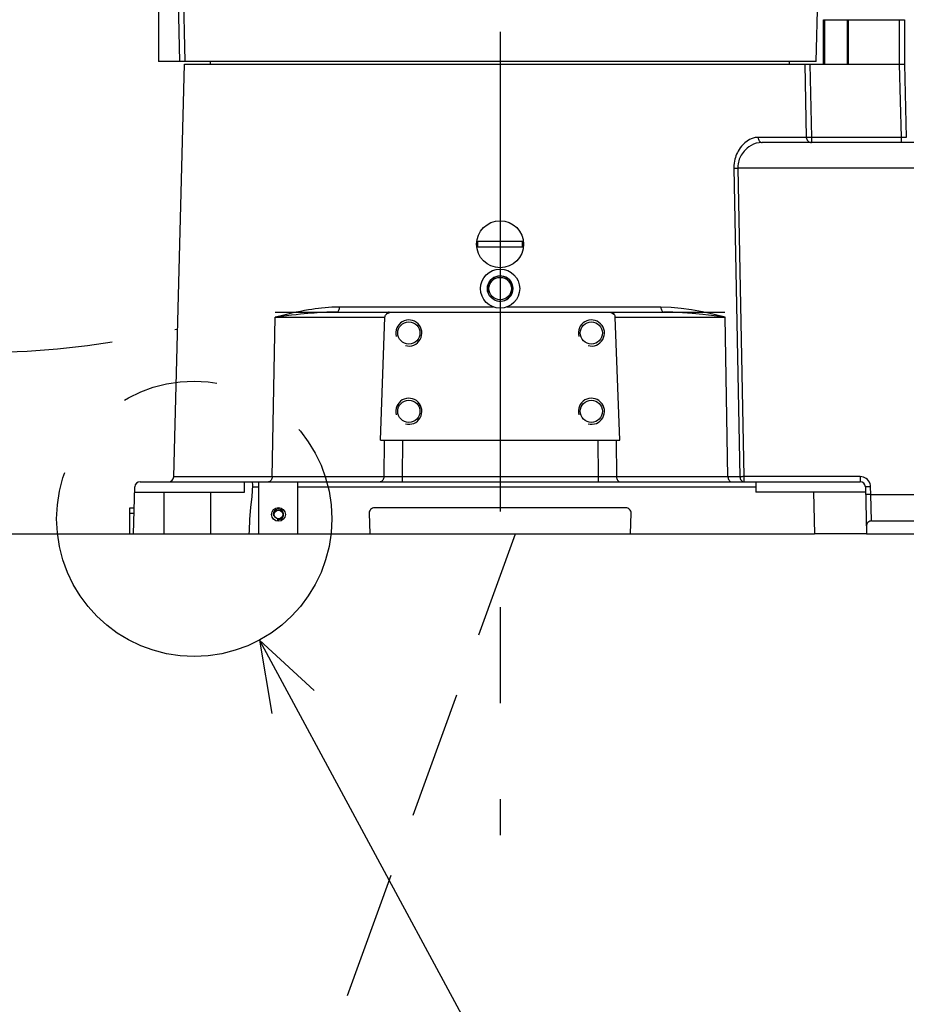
# Model space of a CAD drawing. Header units: millimetres. Extents: x 0 to 770, y -15 to 420.
# Tile 51 of 105: x 387 to 410, y 237 to 262. Entities that reach past the tile are written whole.
import ezdxf

# ---------------------------------------------------------------- set-up
doc = ezdxf.new("R2010")
doc.units = ezdxf.units.MM
doc.header["$LTSCALE"] = 32.67
doc.linetypes.add('CENTER', pattern=[0.6, 0.375, -0.075, 0.075, -0.075])
doc.linetypes.add('PHANTOM', pattern=[0.8, 0.45, -0.05, 0.1, -0.05, 0.1, -0.05])
doc.layers.get('0').update_dxf_attribs({"linetype": 'CONTINUOUS'})
for name, color, linetype in [('AXIS', 7, 'CONTINUOUS'), ('CHAMFER', 7, 'CONTINUOUS'), ('CRV2', 7, 'CONTINUOUS'), ('DEFAULT_1', 7, 'CENTER'), ('DEFAULT_3', 7, 'PHANTOM'), ('DRA_ITEM', 7, 'CONTINUOUS'), ('DRAFT', 7, 'CONTINUOUS'), ('DRIV_DIM', 7, 'CONTINUOUS'), ('ROUND', 7, 'CONTINUOUS')]:
    doc.layers.add(name, color=color, linetype=linetype)
doc.styles.get("Standard").update_dxf_attribs({"font": 'txt', "width": 0.8})
doc.dimstyles.new('DIMSTYLE_9', dxfattribs={"dimtxt": 3.8, "dimasz": 1.8, "dimexe": 2, "dimexo": 1.5, "dimgap": 0.95, "dimtad": 1, "dimdec": 3, "dimlfac": 15, "dimdsep": 46, "dimtxsty": 'STANDARD', "dimblk": 'OPEN', "dimblk1": 'OPEN', "dimblk2": 'OPEN', "dimcen": 0.09, "dimadec": 0, "dimazin": 0, "dimtp": 0.001, "dimtm": 0.001, "dimtfac": 1, "dimtdec": 3, "dimtofl": 0, "dimtmove": 0, "dimatfit": 3, "dimldrblk": 'OPEN', "dimfxl": 1, "dimtolj": 1, "dimarcsym": 0})

# ---------------------------------------------------------------- blocks, each defined once
blk = doc.blocks.new('_OPEN')
at = {"color": 0, "linetype": 'BYBLOCK'}
for p, q in [((0, 0), (-1, 0.342)), ((-1, -0.342), (0, 0)), ((-1, 0), (0, 0))]:
    blk.add_line(p, q, dxfattribs=at)
blk = doc.blocks.new('*D45')
at = {"layer": 'DRIV_DIM', "color": 2, "linetype": 'CONTINUOUS'}
for p, q in [((397.922, 275.563), (509.36, 275.563)), ((507.36, 275.563), (507.36, 262.23)), ((507.36, 248.897), (507.36, 262.23)), ((484.742, 248.897), (509.36, 248.897))]:
    blk.add_line(p, q, dxfattribs=at)
at = {"layer": 'DRIV_DIM', "color": 2, "linetype": 'CONTINUOUS', "xscale": 1.8, "yscale": 1.8, "zscale": 1.8}
for p, rotation in [((507.36, 275.563), 90), ((507.36, 248.897), 270)]:
    blk.add_blockref('_OPEN', p, dxfattribs=dict(at, rotation=rotation))

msp = doc.modelspace()

# ---------------------------------------------------------------- hatches: boundary and pattern name
at = {"linetype": 'CONTINUOUS'}
h = msp.add_hatch(dxfattribs=at)
h.set_pattern_fill('default__113', color=2, scale=8.505997, angle=125, style=0, pattern_type=0)
h.set_pattern_definition([(125, (0, 0), (-6.9677, -4.87884), [])])
h.paths.add_polyline_path([(389.798643, 248.896572), (389.826574, 249.963239), (390.566891, 249.963239), (390.566891, 248.896572)])
edge = h.paths.add_edge_path()
edge.add_line((391.766891, 249.963239), (392.633557, 249.963239))
edge.add_line((392.633557, 249.963239), (392.633557, 250.229905))
edge.add_line((392.633557, 250.229905), (392.830771, 250.229905))
edge.add_spline(control_points=[(392.830771, 250.229905), (392.834722, 250.177363), (392.837504, 250.065613), (392.82566, 249.87862), (392.799768, 249.670383), (392.769142, 249.442382), (392.752897, 249.241608), (392.750654, 249.056877), (392.747968, 248.947844), (392.747204, 248.896572)], knot_values=[0, 0, 0, 0, 0.142857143, 0.285714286, 0.428571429, 0.571428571, 0.714285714, 0.857142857, 1, 1, 1, 1], degree=3, periodic=0)
edge.add_line((392.747204, 248.896572), (391.766891, 248.896572))
edge.add_line((391.766891, 248.896572), (391.766891, 249.963239))

# ---------------------------------------------------------------- linework, layer by layer
at = {"color": 7, "linetype": 'CONTINUOUS'}
for p, q in [((390.433557, 264.229905), (390.433557, 260.963239)), ((390.983603, 260.963239), (390.433557, 260.963239)), ((391.766891, 260.896572), (391.766891, 260.963239)), ((406.566891, 260.896572), (406.566891, 260.963239)), ((398.596457, 256.373239), (399.737325, 256.373239)), ((399.737325, 256.219905), (398.596457, 256.219905)), ((396.330293, 254.563239), (402.003488, 254.563239)), ((396.105966, 251.296572), (396.223621, 254.433396)), ((402.227816, 251.296572), (402.11016, 254.433396)), ((390.824308, 250.359748), (390.850684, 251.367021)), ((396.105966, 251.296572), (402.227816, 251.296572)), ((389.963445, 250.229905), (408.370336, 250.229905)), ((392.633557, 249.963239), (392.633557, 250.229905)), ((392.827447, 250.229905), (392.834814, 250.146629)), ((393.000224, 248.896572), (393.000224, 250.229905)), ((394.000224, 248.896572), (394.000224, 250.229905)), ((405.700224, 250.229905), (405.700224, 249.963239)), ((389.798643, 248.896572), (389.830157, 250.100062)), ((392.834814, 250.146629), (392.821508, 249.857091)), ((408.503624, 250.100062), (408.535139, 248.896572)), ((389.826574, 249.963239), (392.633557, 249.963239)), ((390.566891, 249.963239), (390.566891, 248.896572)), ((391.766891, 249.963239), (391.766891, 248.896572)), ((392.821508, 249.857091), (392.786257, 249.569419)), ((408.507207, 249.963239), (405.700224, 249.963239)), ((392.786257, 249.569419), (392.756743, 249.274836)), ((392.756743, 249.274836), (392.748941, 248.973987)), ((392.748941, 248.973987), (392.744569, 248.896572)), ((389.798643, 248.896572), (394.000224, 248.896572))]:
    msp.add_line(p, q, dxfattribs=at)
at = {"color": 9, "linetype": 'CONTINUOUS'}
for p, q in [((393.417018, 254.433396), (396.223621, 254.433396)), ((402.11016, 254.433396), (404.916763, 254.433396)), ((396.203819, 251.296572), (396.193839, 250.359748)), ((396.669091, 251.296572), (396.65911, 250.359748)), ((401.66469, 251.296572), (401.674671, 250.359748)), ((402.129962, 251.296572), (402.139943, 250.359748)), ((392.832674, 250.100062), (393.000224, 250.100062)), ((394.000224, 250.100062), (405.700224, 250.100062)), ((407.17433, 249.963239), (407.202262, 248.896572))]:
    msp.add_line(p, q, dxfattribs=at)
at = {"color": 7, "linetype": 'CONTINUOUS'}
for points in [[(396.223621, 254.433396), (396.225619, 254.44945), (396.230512, 254.465565), (396.238571, 254.481727), (396.250188, 254.49782)], [(396.250188, 254.49782), (396.264048, 254.5119), (396.281075, 254.524895), (396.301409, 254.536513), (396.324946, 254.546351), (396.351603, 254.55411), (396.380529, 254.559463), (396.41037, 254.562388), (396.439673, 254.563239)], [(401.894109, 254.563239), (401.927691, 254.562107), (401.961727, 254.558179), (401.993993, 254.551051), (402.022693, 254.540957), (402.047247, 254.528364), (402.067505, 254.513823), (402.083594, 254.49782)], [(402.11016, 254.433396), (402.108163, 254.44945), (402.103269, 254.465565), (402.09521, 254.481727), (402.083594, 254.49782)]]:
    msp.add_lwpolyline(points, dxfattribs=at)
at = {"color": 9, "linetype": 'CONTINUOUS'}
for points in [[(396.330293, 254.563239), (396.314295, 254.561255), (396.298772, 254.555362), (396.284188, 254.545735), (396.270976, 254.532662), (396.259529, 254.51653), (396.250188, 254.49782)], [(402.003488, 254.563239), (402.019487, 254.561255), (402.035009, 254.555362), (402.049593, 254.545735), (402.062806, 254.532661), (402.074253, 254.51653), (402.083594, 254.49782)]]:
    msp.add_lwpolyline(points, dxfattribs=at)
at = {"color": 7, "linetype": 'CONTINUOUS'}
msp.add_circle((399.166891, 256.296572), 0.6, dxfattribs=at)
for centre, radius, start, end in [((399.166891, 256.296572), 0.575563, 172.3452838, 187.6547162), ((399.166891, 256.296572), 0.575563, 352.3452838, 7.6547162), ((389.963445, 250.096572), 0.133333, 90, 178.5), ((390.69102, 250.363239), 0.133333, 270, 358.5), ((408.370336, 250.096572), 0.133333, 1.5, 90)]:
    msp.add_arc(centre, radius, start, end, dxfattribs=at)
at = {"color": 2, "linetype": 'CONTINUOUS'}
for centre, radius in [((399.166891, 255.163239), 0.324267), ((396.833557, 254.029905), 0.333333), ((401.500224, 254.029905), 0.333333), ((396.833557, 252.029905), 0.333333), ((401.500224, 252.029905), 0.333333), ((393.500224, 249.396572), 0.133333)]:
    msp.add_arc(centre, radius, 255, 195, dxfattribs=at)
at = {"layer": 'AXIS', "color": 7, "linetype": 'CENTER'}
msp.add_line((399.166891, 281.326865), (399.166891, 241.201528), dxfattribs=at)
at = {"layer": 'AXIS', "color": 9, "linetype": 'CONTINUOUS'}
for p, q in [((398.996736, 254.693082), (395.05733, 254.693082)), ((403.276451, 254.693082), (399.337045, 254.693082))]:
    msp.add_line(p, q, dxfattribs=at)
at = {"layer": 'AXIS', "color": 7, "linetype": 'CONTINUOUS'}
for centre, radius in [((399.166891, 255.163239), 0.5), ((399.166891, 255.163239), 0.325204), ((399.166891, 255.163239), 0.2865), ((396.833557, 254.029905), 0.283333), ((401.500224, 254.029905), 0.283333), ((396.833557, 252.029905), 0.283333), ((401.500224, 252.029905), 0.283333)]:
    msp.add_circle(centre, radius, dxfattribs=at)
at = {"layer": 'CHAMFER', "color": 7, "linetype": 'CONTINUOUS'}
for p, q in [((407.433557, 262.029905), (409.500224, 262.029905)), ((407.433557, 260.896572), (407.433557, 262.029905)), ((407.46321, 260.896572), (407.46321, 262.029905)), ((408.033557, 262.029905), (408.033557, 260.896572)), ((408.066891, 262.029905), (408.066891, 260.896572)), ((409.366891, 262.029905), (409.366891, 260.896572)), ((409.500224, 262.029905), (409.500224, 260.896572)), ((391.100227, 260.896572), (406.955789, 260.896572)), ((407.248013, 260.963239), (391.116385, 260.963239)), ((408.066891, 260.896572), (409.366891, 260.896572))]:
    msp.add_line(p, q, dxfattribs=at)
for radius in [0.176667, 0.11]:
    msp.add_circle((393.500224, 249.396572), radius, dxfattribs=at)
at = {"layer": 'CRV2', "color": 7, "linetype": 'CONTINUOUS'}
for p, q in [((393.419392, 254.563239), (396.238622, 254.563239)), ((402.095159, 254.563239), (404.914389, 254.563239))]:
    msp.add_line(p, q, dxfattribs=at)
at = {"layer": 'CRV2', "color": 4, "linetype": 'PHANTOM'}
for p, q in [((279.375361, 248.896572), (389.700224, 248.896572)), ((389.680383, 221.762582), (399.556348, 248.896572)), ((408.535139, 248.896572), (483.242157, 248.896572))]:
    msp.add_line(p, q, dxfattribs=at)
for centre, radius, start, end in [((385.833557, 275.563239), 109.747249, 10, 260), ((385.833557, 275.563239), 101.747249, 10, 260), ((435.073945, 284.245647), 51.747249, 295.0685828, 165.0685828), ((385.833557, 275.563239), 22.028843, 91.9761007, 283.3581592), ((435.073945, 284.245647), 59.747249, 233.05969962, 10), ((377.151148, 226.322851), 51.747249, 185.0685828, 55.0685828)]:
    msp.add_arc(centre, radius, start, end, dxfattribs=at)
at = {"layer": 'DEFAULT_1', "color": 2, "linetype": 'CENTER'}
msp.add_circle((391.348347, 249.283459), 3.516814, dxfattribs=at)
at = {"layer": 'DEFAULT_3', "color": 4, "linetype": 'PHANTOM'}
msp.add_arc((385.833557, 275.563239), 22.028843, 91.9761007, 283.3581592, dxfattribs=at)
at = {"layer": 'DRA_ITEM', "color": 2, "linetype": 'CONTINUOUS'}
msp.add_line((393.018247, 246.188396), (410.40406, 213.964797), dxfattribs=at)
msp.add_lwpolyline([(394.414754, 244.896584), (393.018247, 246.188396), (393.33114, 244.311935)], dxfattribs=at)
at = {"layer": 'DRAFT', "color": 7, "linetype": 'CONTINUOUS'}
for p, q in [((407.248017, 260.963239), (407.333557, 264.229905)), ((390.850684, 251.367021), (391.100224, 260.896572)), ((389.700224, 248.896572), (389.798643, 248.896572)), ((394.000224, 248.896572), (407.202262, 248.896572))]:
    msp.add_line(p, q, dxfattribs=at)
at = {"layer": 'ROUND', "color": 9, "linetype": 'CONTINUOUS'}
for p, q in [((390.983603, 260.963239), (390.965387, 261.723075)), ((406.955789, 260.896572), (406.993383, 259.026415)), ((407.084487, 260.896572), (407.121922, 259.026415)), ((409.366936, 260.896572), (409.415908, 259.026415)), ((406.993383, 259.026415), (405.758918, 259.026415)), ((409.415908, 259.026415), (407.121922, 259.026415)), ((407.121922, 259.026415), (407.121922, 258.896572)), ((409.415908, 259.026415), (409.415908, 258.896572)), ((405.143261, 258.240377), (405.29709, 250.359748)), ((410.046891, 258.24154), (405.241166, 258.24154)), ((405.241166, 258.24154), (405.395031, 250.360912)), ((393.342545, 250.359748), (393.417018, 254.433396)), ((404.991236, 250.359748), (404.916763, 254.433396)), ((396.193839, 250.359748), (390.824308, 250.359748)), ((396.515307, 250.359524), (396.380003, 250.359475)), ((396.65911, 250.359748), (396.515307, 250.359524)), ((401.674671, 250.359748), (396.65911, 250.359748)), ((396.65911, 250.359748), (396.65911, 250.229905)), ((401.674671, 250.359748), (401.674671, 250.229905)), ((402.02603, 250.359524), (401.897352, 250.359475)), ((402.139943, 250.359748), (402.02603, 250.359524)), ((405.313279, 250.359805), (402.139943, 250.359748)), ((408.370336, 250.360912), (405.395031, 250.360912)), ((405.395031, 250.360912), (405.395031, 250.229905)), ((408.370336, 250.360912), (408.370336, 250.229905)), ((408.641966, 249.908207), (408.636912, 250.101225)), ((408.641966, 249.908207), (410.046891, 249.908207)), ((408.66328, 249.229905), (408.641966, 249.908207)), ((389.700224, 249.426415), (389.812517, 249.426415))]:
    msp.add_line(p, q, dxfattribs=at)
at = {"layer": 'ROUND', "color": 7, "linetype": 'CONTINUOUS'}
for p, q in [((391.116385, 260.963239), (390.983603, 260.963239)), ((406.955789, 260.896572), (409.500224, 260.896572)), ((409.500224, 260.896572), (409.549196, 259.026415)), ((410.046891, 258.896572), (405.867183, 258.896572)), ((394.990768, 254.563239), (396.439673, 254.563239)), ((401.894109, 254.563239), (403.343014, 254.563239)), ((389.700224, 249.563239), (389.8161, 249.563239)), ((389.700224, 248.896572), (389.700224, 249.563239)), ((402.380811, 249.563239), (395.952971, 249.563239)), ((395.819683, 249.426415), (395.833557, 248.896572)), ((402.500224, 248.896572), (402.514098, 249.426415)), ((408.66328, 249.229905), (410.046891, 249.229905)), ((408.535139, 248.896572), (407.202262, 248.896572))]:
    msp.add_line(p, q, dxfattribs=at)
at = {"layer": 'ROUND', "color": 9, "linetype": 'CONTINUOUS'}
for points in [[(390.965387, 261.723075), (390.926838, 263.336691), (390.905576, 264.229905)], [(391.116385, 260.963239), (391.098144, 261.723075), (391.079359, 262.507301)], [(405.758918, 259.026415), (405.682643, 259.019297), (405.608538, 258.999117), (405.539698, 258.968644), (405.478219, 258.931325), (405.424435, 258.88998), (405.377842, 258.846551), (405.337856, 258.802513), (405.304024, 258.759221), (405.275679, 258.717574), (405.251755, 258.677513), (405.231054, 258.638098), (405.212542, 258.597826), (405.195739, 258.555504), (405.180855, 258.511176), (405.168172, 258.465149), (405.15783, 258.417284), (405.149828, 258.365873), (405.144538, 258.307839), (405.143261, 258.240377)], [(405.758918, 259.026415), (405.761474, 259.000905), (405.767958, 258.976472), (405.778129, 258.954025), (405.791611, 258.934398), (405.8079, 258.918321), (405.826393, 258.90639), (405.846402, 258.899049), (405.867183, 258.896572)], [(407.121922, 259.026415), (407.09726, 259.025983), (407.073449, 259.025687), (407.051311, 259.025536), (407.031612, 259.025536), (407.01503, 259.025687), (407.002139, 259.025983), (406.993383, 259.026415)], [(406.993383, 259.026415), (406.99641, 259.000941), (407.004103, 258.976502), (407.016176, 258.954049), (407.032182, 258.934415), (407.051524, 258.918331), (407.073484, 258.906394), (407.097244, 258.899051), (407.121922, 258.896572)], [(409.549196, 259.026415), (409.547592, 259.025916), (409.542794, 259.025514), (409.534853, 259.025216), (409.524066, 259.025035), (409.510703, 259.024971), (409.494984, 259.025027), (409.477281, 259.025202), (409.457912, 259.025495), (409.437196, 259.025903), (409.415908, 259.026415)], [(405.867183, 258.896572), (405.789652, 258.89064), (405.714323, 258.873824), (405.644342, 258.848429), (405.581842, 258.81733), (405.527161, 258.782876), (405.479789, 258.746685), (405.439132, 258.709987), (405.404731, 258.673911), (405.375907, 258.639204), (405.351577, 258.60582), (405.330525, 258.572975), (405.311696, 258.539414), (405.294604, 258.504146), (405.279462, 258.467206), (405.266556, 258.42885), (405.25603, 258.388963), (405.247881, 258.34612), (405.242485, 258.297758), (405.241166, 258.24154)], [(405.143261, 258.240377), (405.16386, 258.240463), (405.187734, 258.240692), (405.213872, 258.241057), (405.241166, 258.24154)], [(395.05733, 254.693082), (394.959998, 254.691648), (394.868538, 254.687879), (394.780224, 254.682235), (394.692758, 254.674875), (394.605264, 254.665894), (394.520187, 254.655726), (394.43846, 254.644721), (394.355171, 254.632344), (394.265962, 254.617876), (394.170215, 254.601053), (394.067144, 254.581563), (393.956009, 254.559084), (393.83603, 254.533282), (393.706528, 254.503855), (393.567022, 254.470597), (393.417018, 254.433396)], [(394.990768, 254.563239), (394.901499, 254.562522), (394.817216, 254.560637), (394.735453, 254.557815), (394.6541, 254.554135), (394.572334, 254.549645), (394.492448, 254.544561), (394.415344, 254.539058), (394.336391, 254.53287), (394.251394, 254.525636), (394.159654, 254.517224), (394.060282, 254.507479), (393.952392, 254.49624), (393.835014, 254.483339), (393.707214, 254.468625), (393.568184, 254.451996), (393.417018, 254.433396)], [(395.05733, 254.693082), (395.055759, 254.667571), (395.051773, 254.643139), (395.045519, 254.620692), (395.037231, 254.601065), (395.027215, 254.584987), (395.015846, 254.573057), (395.003544, 254.565716), (394.990768, 254.563239)], [(404.916763, 254.433396), (404.6395, 254.500996), (404.340375, 254.566809), (404.056094, 254.619846), (403.797921, 254.6577), (403.53704, 254.683432), (403.276451, 254.693082)], [(403.276451, 254.693082), (403.278022, 254.667571), (403.282009, 254.643139), (403.288262, 254.620692), (403.296551, 254.601065), (403.306566, 254.584987), (403.317936, 254.573057), (403.330237, 254.565716), (403.343014, 254.563239)], [(404.916763, 254.433396), (404.638714, 254.467196), (404.344996, 254.500102), (404.071189, 254.526621), (403.826589, 254.545548), (403.583007, 254.558414), (403.343014, 254.563239)], [(393.342545, 250.359748), (393.340349, 250.334238), (393.334775, 250.309805), (393.326033, 250.287359), (393.314446, 250.267732), (393.300445, 250.251654), (393.28455, 250.239723), (393.267352, 250.232383), (393.249491, 250.229905)], [(396.193839, 250.359748), (396.191642, 250.334238), (396.186069, 250.309805), (396.177326, 250.287359), (396.165739, 250.267732), (396.151738, 250.251654), (396.135843, 250.239723), (396.118646, 250.232383), (396.100784, 250.229905)], [(396.380003, 250.359475), (396.251934, 250.359608), (396.193839, 250.359748)], [(401.897352, 250.359475), (401.751487, 250.359608), (401.674671, 250.359748)], [(402.139943, 250.359748), (402.142139, 250.334238), (402.147713, 250.309805), (402.156455, 250.287359), (402.168042, 250.267732), (402.182043, 250.251654), (402.197938, 250.239723), (402.215136, 250.232383), (402.232997, 250.229905)], [(404.991236, 250.359748), (404.993433, 250.334238), (404.999006, 250.309805), (405.007748, 250.287359), (405.019336, 250.267732), (405.033337, 250.251654), (405.049231, 250.239723), (405.066429, 250.232383), (405.08429, 250.229905)], [(405.29709, 250.359748), (405.299401, 250.334245), (405.305266, 250.309811), (405.314467, 250.287363), (405.326663, 250.267734), (405.3414, 250.251655), (405.35813, 250.239724), (405.376231, 250.232383), (405.395031, 250.229905)], [(405.395031, 250.360912), (405.373129, 250.360516), (405.351822, 250.360194), (405.33169, 250.359955), (405.313279, 250.359805)], [(408.636912, 250.101225), (408.632731, 250.141789), (408.622358, 250.181402), (408.605961, 250.219114), (408.584121, 250.253642), (408.557348, 250.284344), (408.526058, 250.310721), (408.490998, 250.332051), (408.452772, 250.34785), (408.412065, 250.357626), (408.370336, 250.360912)], [(408.636912, 250.101225), (408.610916, 250.10059), (408.585919, 250.100068), (408.56288, 250.099679), (408.542684, 250.09944), (408.526108, 250.099358), (408.513787, 250.099438), (408.506195, 250.099676), (408.503624, 250.100062)], [(408.641966, 249.908207), (408.61597, 249.907571), (408.590973, 249.907049), (408.567934, 249.906661), (408.547739, 249.906421), (408.531163, 249.90634), (408.518842, 249.906419), (408.51125, 249.906657), (408.508678, 249.907044)]]:
    msp.add_lwpolyline(points, dxfattribs=at)
at = {"layer": 'ROUND', "color": 7, "linetype": 'CONTINUOUS'}
for centre, start, end in [((395.952971, 249.429905), 90, 181.5), ((402.380811, 249.429905), 358.5, 90), ((408.66328, 249.096572), 90, 181.5)]:
    msp.add_arc(centre, 0.133333, start, end, dxfattribs=at)

# ---------------------------------------------------------------- dimensions: what is measured, and where the dimension line sits
at = {"layer": 'DRIV_DIM', "color": 2, "linetype": 'CONTINUOUS'}
dim = msp.add_linear_dim(base=(507.360036, 275.563239), p1=(483.242157, 248.896572), p2=(396.421685, 275.563239), angle=90, dimstyle='DIMSTYLE_9', dxfattribs=at)
dim.commit()
dim.dimension.update_dxf_attribs({"geometry": '*D45', "text_midpoint": (507.360036, 257.669905), "dimtype": 160})

doc.saveas('drawing.dxf')
